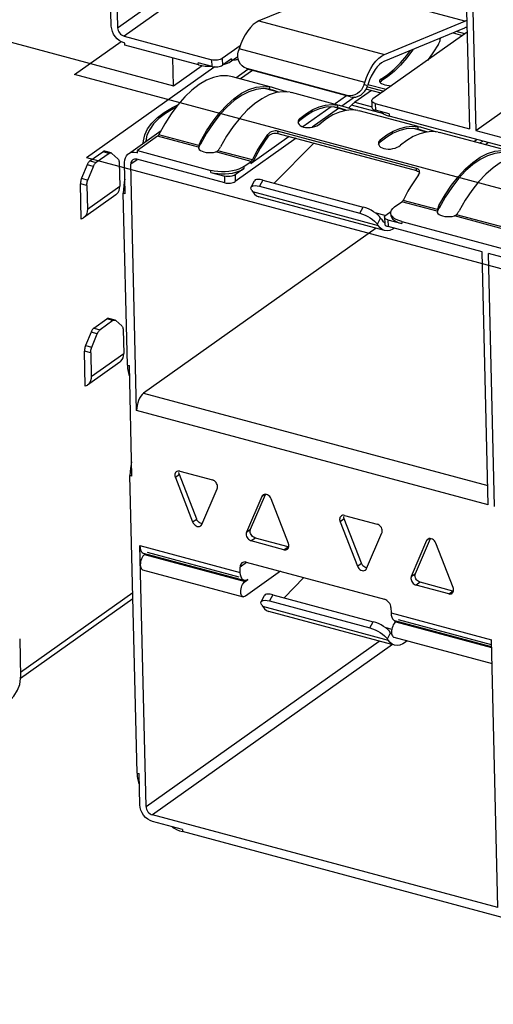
# Model space of a CAD drawing. Header units: millimetres. Extents: x 6 to 414, y 7 to 290.
# Tile 71 of 256: x 112.7 to 114.29, y 147.85 to 151.14. Entities that reach past the tile are written whole.
import ezdxf

# ---------------------------------------------------------------- set-up
doc = ezdxf.new("R2010")
doc.units = ezdxf.units.MM
doc.header["$LTSCALE"] = 23.1
doc.layers.get('0').update_dxf_attribs({"linetype": 'CONTINUOUS'})
doc.styles.get("Standard").update_dxf_attribs({"font": 'txt', "width": 0.6})
doc.dimstyles.get("Standard").update_dxf_attribs({"dimtxt": 2.5, "dimasz": 1.8, "dimexe": 0.05, "dimexo": 0.0625, "dimtad": 1, "dimzin": 0, "dimdsep": 46, "dimtxsty": 'Standard', "dimblk": '_FILLED', "dimblk1": '_FILLED', "dimblk2": '_FILLED', "dimcen": 0.09, "dimadec": 0, "dimazin": 0, "dimtol": 1, "dimtp": 0.01, "dimtm": 0.01, "dimtfac": 1, "dimtofl": 0, "dimtmove": 0, "dimatfit": 3, "dimldrblk": '_FILLED', "dimfxl": 0, "dimtolj": 1, "dimtzin": 0, "dimarcsym": 0})

# ---------------------------------------------------------------- blocks, each defined once
blk = doc.blocks.new('_FILLED')
at = {"color": 0, "linetype": 'ByBlock'}
blk.add_solid([(0, 0), (-1, 0.2222), (-1, -0.2222)], dxfattribs=at)

msp = doc.modelspace()

# ---------------------------------------------------------------- linework, layer by layer
at = {"color": 7, "linetype": 'Continuous'}
for p, q in [((113.0125, 151.9407), (113.032, 151.1171)), ((113.032, 151.1171), (113.8459, 151.6943)), ((113.8902, 151.6824), (113.0536, 151.0891)), ((114.1887, 151.6251), (114.2087, 150.7791)), ((114.2097, 151.6194), (114.2297, 150.7735)), ((114.2297, 150.7735), (115.0663, 151.3668)), ((113.011, 151.1227), (113.0086, 151.2269)), ((113.7735, 151.2521), (113.5048, 151.1405)), ((114.1936, 151.1393), (113.7735, 151.2521)), ((113.5048, 151.1405), (113.9249, 151.0278)), ((113.9249, 151.0278), (114.1936, 151.1393)), ((114.2012, 151.1023), (113.8862, 150.8789)), ((114.1918, 151.1156), (113.923, 151.0041)), ((114.1545, 151.1001), (114.1862, 151.0916)), ((114.1931, 151.0965), (114.1643, 151.1042)), ((113.0536, 151.0891), (113.3476, 151.0102)), ((113.0562, 151.0661), (113.0541, 151.0667)), ((113.0564, 151.0591), (113.0562, 151.0661)), ((113.3021, 150.9932), (113.0564, 151.0591)), ((113.4421, 151.0566), (113.3822, 151.0141)), ((114.1114, 151.0787), (114.1118, 151.0827)), ((113.4342, 151.0208), (113.4345, 151.0303)), ((113.4345, 151.0303), (113.4366, 151.0401)), ((113.4386, 151.0468), (113.4366, 151.0401)), ((113.8587, 150.934), (113.4386, 151.0468)), ((113.2195, 150.9229), (113.2173, 151.016)), ((113.3021, 150.9932), (113.3019, 151.0002)), ((113.3481, 150.9878), (113.3019, 151.0002)), ((113.3021, 150.9932), (113.3134, 150.9907)), ((113.3481, 150.9878), (113.3476, 151.0102)), ((113.3822, 151.0141), (113.3827, 150.9918)), ((113.4125, 151.0129), (113.3827, 150.9918)), ((113.3859, 150.994), (113.3959, 150.9973)), ((113.3959, 150.9973), (113.4049, 151.0013)), ((113.4049, 151.0013), (113.4127, 151.0059)), ((113.4125, 151.0129), (113.4127, 151.0059)), ((113.4127, 151.0059), (113.4342, 151.0212)), ((113.3374, 150.9884), (113.3457, 150.9884)), ((113.4272, 150.9501), (113.4678, 150.979)), ((113.4832, 150.9741), (113.4433, 150.9458)), ((113.4585, 150.9831), (113.4558, 150.9844)), ((113.4639, 150.9811), (113.4585, 150.9831)), ((113.47, 150.978), (113.4637, 150.9807)), ((113.7999, 150.8909), (113.4639, 150.9811)), ((113.4699, 150.9781), (113.4753, 150.9762)), ((113.4702, 150.9784), (113.4753, 150.9762)), ((113.8114, 150.886), (113.4753, 150.9762)), ((113.5415, 150.9194), (113.416, 150.9531)), ((113.8566, 150.9274), (113.8587, 150.934)), ((113.868, 150.9224), (113.8566, 150.9274)), ((113.8701, 150.9291), (113.868, 150.9224)), ((113.9301, 150.91), (113.8693, 150.9263)), ((113.9084, 150.941), (113.9078, 150.9384)), ((113.9078, 150.9384), (113.9087, 150.9356)), ((113.9093, 150.9349), (113.9107, 150.9366)), ((113.9107, 150.9366), (113.9144, 150.9392)), ((113.9142, 150.9462), (113.9144, 150.9392)), ((113.9361, 150.9536), (113.9144, 150.9392)), ((113.2805, 150.9085), (113.2566, 150.8858)), ((113.5705, 150.9011), (113.5273, 150.9126)), ((113.5416, 150.9112), (113.5415, 150.9192)), ((113.5471, 150.9179), (113.5415, 150.9192)), ((113.5416, 150.9112), (113.5442, 150.9106)), ((113.5442, 150.9106), (113.547, 150.9099)), ((113.547, 150.9099), (113.5504, 150.909)), ((113.5502, 150.9171), (113.5471, 150.9179)), ((113.5505, 150.917), (113.549, 150.9174)), ((113.5504, 150.909), (113.5538, 150.9079)), ((113.5538, 150.9079), (113.5693, 150.9031)), ((113.5826, 150.9074), (113.5603, 150.9142)), ((113.5895, 150.9053), (113.5826, 150.9074)), ((113.5959, 150.9035), (113.5895, 150.9053)), ((113.6017, 150.902), (113.5959, 150.9035)), ((113.6087, 150.9012), (113.6139, 150.9)), ((113.7683, 150.8586), (113.6132, 150.9002)), ((113.8809, 150.9071), (113.8256, 150.8679)), ((113.8591, 150.9049), (113.8642, 150.9131)), ((113.8642, 150.9131), (113.868, 150.9224)), ((113.8675, 150.9195), (113.9226, 150.9047)), ((113.7483, 150.8602), (113.7683, 150.8583)), ((113.7982, 150.8895), (113.7599, 150.8624)), ((113.8239, 150.885), (113.7816, 150.855)), ((113.8114, 150.886), (113.7999, 150.8909)), ((113.8256, 150.8679), (113.8833, 150.8524)), ((113.8822, 150.8727), (113.8828, 150.8503)), ((113.8937, 150.8636), (113.8942, 150.8413)), ((113.8937, 150.8636), (114.2087, 150.7791)), ((113.7459, 150.8524), (113.6519, 150.7858)), ((113.7707, 150.8472), (113.6825, 150.7847)), ((113.7486, 150.8526), (113.7281, 150.851)), ((113.7685, 150.8503), (113.7486, 150.8526)), ((113.7963, 150.8404), (113.7528, 150.8521)), ((113.7685, 150.8503), (113.7683, 150.8583)), ((113.7739, 150.8571), (113.7683, 150.8583)), ((113.7685, 150.8503), (113.7711, 150.8497)), ((113.7711, 150.8497), (113.7738, 150.849)), ((113.7738, 150.849), (113.7772, 150.8481)), ((113.7771, 150.8562), (113.7739, 150.8571)), ((113.7773, 150.8562), (113.7759, 150.8566)), ((113.7816, 150.855), (113.7771, 150.8562)), ((113.7772, 150.8481), (113.7807, 150.8471)), ((113.7807, 150.8471), (113.7922, 150.8435)), ((113.7945, 150.8511), (113.7816, 150.855)), ((113.7922, 150.8435), (113.7978, 150.8417)), ((113.8042, 150.8481), (113.7945, 150.8511)), ((113.8139, 150.8578), (113.8042, 150.8481)), ((113.8163, 150.8444), (113.8042, 150.8481)), ((113.9226, 150.8287), (113.8139, 150.8578)), ((113.8355, 150.8403), (113.8155, 150.8422)), ((113.8227, 150.8426), (113.8163, 150.8444)), ((113.8286, 150.8411), (113.8227, 150.8426)), ((113.8355, 150.8403), (113.8407, 150.8392)), ((114.0372, 150.7864), (113.8401, 150.8393)), ((113.9404, 150.8289), (113.8942, 150.8413)), ((113.9404, 150.8289), (113.9406, 150.8219)), ((113.1898, 150.7956), (113.1692, 150.7579)), ((113.6361, 150.8061), (113.6355, 150.802)), ((113.6384, 150.8031), (113.642, 150.807)), ((113.6419, 150.814), (113.642, 150.807)), ((113.6638, 150.8236), (113.642, 150.807)), ((114.4992, 150.672), (113.9406, 150.8219)), ((113.0683, 150.6956), (113.1774, 150.773)), ((113.3296, 150.7643), (113.309, 150.7279)), ((113.5254, 150.7471), (113.5346, 150.76)), ((113.5347, 150.7525), (113.5346, 150.76)), ((113.5413, 150.7588), (113.5455, 150.7612)), ((113.5588, 150.772), (113.5542, 150.7715)), ((113.5635, 150.7646), (113.5676, 150.7638)), ((113.5674, 150.7711), (113.5676, 150.7638)), ((114.0313, 150.6467), (113.5674, 150.7711)), ((113.5676, 150.7638), (114.0315, 150.6393)), ((114.0652, 150.7683), (114.0216, 150.78)), ((114.0373, 150.7782), (114.0371, 150.7862)), ((114.0427, 150.7849), (114.0371, 150.7862)), ((114.0373, 150.7782), (114.0399, 150.7776)), ((114.0399, 150.7776), (114.0427, 150.7769)), ((114.0459, 150.7841), (114.0427, 150.7849)), ((114.0427, 150.7769), (114.046, 150.776)), ((114.0461, 150.784), (114.0447, 150.7844)), ((114.046, 150.776), (114.0495, 150.7749)), ((114.0495, 150.7749), (114.065, 150.7701)), ((114.0782, 150.7744), (114.056, 150.7812)), ((114.065, 150.7701), (114.0693, 150.7687)), ((114.0851, 150.7723), (114.0782, 150.7744)), ((114.1043, 150.7682), (114.0844, 150.7701)), ((114.0915, 150.7705), (114.0851, 150.7723)), ((114.0974, 150.769), (114.0915, 150.7705)), ((114.1043, 150.7682), (114.1096, 150.767)), ((114.3396, 150.7053), (114.1089, 150.7672)), ((114.2297, 150.7735), (114.5448, 150.6889)), ((113.1659, 150.7541), (113.0981, 150.706)), ((113.3027, 150.7174), (113.1659, 150.7541)), ((113.3038, 150.723), (113.1697, 150.7589)), ((113.3083, 150.7265), (113.309, 150.7279)), ((113.3088, 150.7364), (113.309, 150.7279)), ((113.3967, 150.7544), (113.376, 150.7184)), ((113.6296, 150.7472), (113.4253, 150.6023)), ((113.6063, 150.7534), (113.479, 150.6631)), ((113.6884, 150.7314), (113.5552, 150.5973)), ((113.905, 150.734), (113.9044, 150.7299)), ((113.9072, 150.731), (113.9108, 150.7349)), ((113.9107, 150.7419), (113.9108, 150.7349)), ((113.9326, 150.7514), (113.9108, 150.7349)), ((114.2249, 150.7361), (114.2324, 150.7436)), ((114.2462, 150.7328), (114.2438, 150.731)), ((114.2462, 150.7328), (114.2534, 150.7379)), ((114.2722, 150.7329), (114.2624, 150.726)), ((112.9393, 150.672), (112.9823, 150.7024)), ((113.0033, 150.6968), (112.9603, 150.6663)), ((113.0033, 150.6968), (112.9823, 150.7024)), ((113.0103, 150.6986), (112.9893, 150.7042)), ((113.0103, 150.6986), (113.0116, 150.698)), ((113.0116, 150.698), (113.013, 150.697)), ((113.013, 150.697), (113.0329, 150.679)), ((113.0973, 150.7004), (113.0962, 150.6996)), ((113.0962, 150.6996), (113.0983, 150.699)), ((113.0983, 150.699), (113.0981, 150.706)), ((113.0981, 150.706), (113.3439, 150.6401)), ((113.3028, 150.7181), (113.3027, 150.7174)), ((113.3027, 150.7174), (113.3027, 150.7162)), ((113.3027, 150.7162), (113.3032, 150.7135)), ((113.3029, 150.7189), (113.3028, 150.7181)), ((113.3038, 150.723), (113.3029, 150.7189)), ((113.3032, 150.7135), (113.3054, 150.7101)), ((113.3035, 150.7132), (113.3048, 150.7176)), ((113.3044, 150.7253), (113.3038, 150.723)), ((113.3048, 150.7176), (113.3054, 150.7194)), ((113.3054, 150.7101), (113.3092, 150.7068)), ((113.3076, 150.7251), (113.3083, 150.7265)), ((113.3092, 150.7068), (113.3145, 150.7041)), ((113.3529, 150.7002), (113.3609, 150.7017)), ((113.4788, 150.6701), (113.3609, 150.7017)), ((113.3675, 150.7059), (113.3691, 150.7079)), ((113.4827, 150.675), (113.3675, 150.7059)), ((113.3691, 150.7079), (113.3707, 150.7099)), ((112.9393, 150.672), (112.9603, 150.6663)), ((113.0373, 150.666), (113.0392, 150.5873)), ((113.0577, 150.5619), (113.0553, 150.6661)), ((113.0978, 150.6757), (113.0763, 150.6605)), ((113.3908, 150.5983), (113.0967, 150.6772)), ((113.4544, 150.6528), (113.4788, 150.6701)), ((113.4771, 150.6636), (113.479, 150.6631)), ((113.4801, 150.664), (113.479, 150.6631)), ((113.4821, 150.6739), (113.4827, 150.675)), ((113.493, 150.6858), (113.4853, 150.6711)), ((112.9299, 150.6586), (112.9115, 150.6134)), ((112.9509, 150.653), (112.9299, 150.6586)), ((112.9325, 150.6077), (112.9509, 150.653)), ((113.0958, 149.8369), (113.0763, 150.6605)), ((113.344, 150.6331), (113.3439, 150.6401)), ((113.344, 150.6331), (113.3902, 150.6207)), ((113.4546, 150.6458), (113.4248, 150.6247)), ((113.4544, 150.6528), (113.4546, 150.6458)), ((114.0315, 150.6393), (114.0313, 150.6467)), ((114.0349, 150.6453), (114.0313, 150.6467)), ((114.0315, 150.6393), (114.0352, 150.6379)), ((114.042, 150.6318), (114.0423, 150.6349)), ((112.9115, 150.6134), (112.9325, 150.6077)), ((113.3908, 150.5983), (113.3902, 150.6207)), ((113.4248, 150.6247), (113.4253, 150.6023)), ((113.4787, 150.5842), (113.4895, 150.6049)), ((113.5174, 150.6074), (113.5066, 150.5867)), ((113.5174, 150.6074), (113.8535, 150.5173)), ((112.9107, 150.4773), (112.9079, 150.5947)), ((112.9289, 150.5891), (112.9079, 150.5947)), ((112.9289, 150.5891), (112.9308, 150.5104)), ((112.9308, 150.5104), (113.0392, 150.5873)), ((113.0514, 150.5758), (113.0512, 150.5636)), ((113.0648, 149.9885), (113.0512, 150.5636)), ((113.0577, 150.5619), (113.0512, 150.5636)), ((113.4811, 150.5724), (113.4787, 150.5773)), ((113.4811, 150.5724), (113.4833, 150.5688)), ((113.4833, 150.5688), (113.9034, 150.456)), ((113.5066, 150.5867), (113.8427, 150.4965)), ((113.0261, 150.5578), (112.9177, 150.4809)), ((113.925, 150.4389), (113.5049, 150.5516)), ((113.9585, 150.5175), (113.9829, 150.5348)), ((114.1008, 150.5032), (113.9829, 150.5348)), ((114.1019, 150.5088), (113.9867, 150.5397)), ((114.1277, 150.5502), (114.1071, 150.5138)), ((113.8427, 150.4965), (113.8535, 150.5173)), ((113.8927, 150.4986), (113.9287, 150.4889)), ((113.9462, 150.5017), (113.9288, 150.4894)), ((113.9457, 150.4976), (113.9462, 150.5017)), ((113.9525, 150.5124), (113.9585, 150.5175)), ((114.1009, 150.5039), (114.1008, 150.5032)), ((114.1008, 150.5032), (114.1008, 150.5021)), ((114.1008, 150.5021), (114.1013, 150.4994)), ((114.101, 150.5047), (114.1009, 150.5039)), ((114.1019, 150.5088), (114.101, 150.5047)), ((114.1013, 150.4994), (114.1035, 150.4959)), ((114.1015, 150.499), (114.1029, 150.5034)), ((114.1025, 150.5111), (114.1019, 150.5088)), ((114.1029, 150.5034), (114.1035, 150.5052)), ((114.1057, 150.511), (114.1064, 150.5124)), ((114.1064, 150.5124), (114.1071, 150.5138)), ((114.1069, 150.5222), (114.1071, 150.5138)), ((113.9011, 150.4596), (113.9119, 150.4803)), ((113.9119, 150.4803), (113.9077, 150.4857)), ((113.9119, 150.4803), (113.9142, 150.4768)), ((113.9249, 150.4832), (113.9254, 150.4608)), ((113.9363, 150.4742), (113.9368, 150.4518)), ((113.9363, 150.4742), (113.9825, 150.4618)), ((113.9459, 150.4906), (113.946, 150.489)), ((113.9823, 150.4687), (113.9825, 150.4618)), ((113.9823, 150.4687), (114.541, 150.3188)), ((114.1035, 150.4959), (114.1073, 150.4927)), ((114.1073, 150.4927), (114.1126, 150.4899)), ((114.151, 150.4861), (114.159, 150.4876)), ((114.4998, 150.3961), (114.159, 150.4876)), ((114.1656, 150.4917), (114.1672, 150.4937)), ((114.501, 150.4017), (114.1656, 150.4917)), ((114.1672, 150.4937), (114.1688, 150.4958)), ((113.8973, 150.4463), (113.1192, 149.8945)), ((113.9034, 150.456), (113.9011, 150.4596)), ((113.925, 150.4389), (113.9171, 150.4422)), ((114.2519, 150.3672), (113.9368, 150.4518)), ((113.9575, 150.4462), (113.9526, 150.4431)), ((114.2719, 149.5213), (114.2519, 150.3672)), ((114.2929, 149.5156), (114.2729, 150.3616)), ((114.5879, 150.2771), (114.2729, 150.3616)), ((112.9526, 150.1124), (112.9956, 150.1429)), ((113.0166, 150.1373), (112.9736, 150.1068)), ((113.0166, 150.1373), (112.9956, 150.1429)), ((113.0236, 150.1391), (113.0026, 150.1447)), ((113.0236, 150.1391), (113.0249, 150.1385)), ((113.0249, 150.1385), (113.0263, 150.1375)), ((113.0263, 150.1375), (113.0462, 150.1195)), ((112.9526, 150.1124), (112.9736, 150.1068)), ((113.0505, 150.1065), (113.0524, 150.0278)), ((112.9431, 150.0991), (112.9247, 150.0539)), ((112.9642, 150.0935), (112.9431, 150.0991)), ((112.9457, 150.0482), (112.9642, 150.0935)), ((112.9239, 149.9177), (112.9211, 150.0352)), ((112.9421, 150.0296), (112.9211, 150.0352)), ((112.9247, 150.0539), (112.9457, 150.0482)), ((112.9421, 150.0296), (112.944, 149.9509)), ((112.944, 149.9509), (113.0524, 150.0278)), ((113.0393, 149.9983), (112.9309, 149.9214)), ((113.0648, 149.9885), (113.0713, 149.9867)), ((113.0801, 149.6172), (113.0713, 149.9867)), ((113.1192, 149.8945), (114.2704, 149.5856)), ((114.2719, 149.5213), (113.0958, 149.8369)), ((113.0737, 149.6312), (113.0735, 149.6189)), ((113.0971, 148.6236), (113.0735, 149.6189)), ((113.0801, 149.6172), (113.0735, 149.6189)), ((113.2387, 149.6223), (113.2252, 149.6127)), ((113.2252, 149.6127), (113.2829, 149.4638)), ((113.2307, 149.6331), (113.2288, 149.632)), ((113.2965, 149.4734), (113.2387, 149.6223)), ((113.24, 149.6336), (113.3492, 149.6043)), ((113.3138, 149.4555), (113.3652, 149.5752)), ((113.5147, 149.5492), (113.4632, 149.4296)), ((113.4768, 149.4392), (113.5271, 149.5562)), ((113.5246, 149.5562), (113.5147, 149.5492)), ((113.6033, 149.392), (113.5455, 149.5409)), ((113.7818, 149.4852), (113.7799, 149.4841)), ((113.7911, 149.4857), (113.9003, 149.4564)), ((113.2829, 149.4638), (113.2965, 149.4734)), ((113.7898, 149.4745), (113.7763, 149.4648)), ((113.7763, 149.4648), (113.8341, 149.3159)), ((113.8476, 149.3255), (113.7898, 149.4745)), ((113.4632, 149.4296), (113.4768, 149.4392)), ((113.4928, 149.41), (113.4792, 149.4004)), ((113.602, 149.3807), (113.4928, 149.41)), ((113.8649, 149.3076), (113.9163, 149.4273)), ((113.1271, 148.512), (113.1065, 149.3848)), ((113.1065, 149.3848), (113.4425, 149.2946)), ((113.5885, 149.3711), (113.4792, 149.4004)), ((113.5885, 149.3711), (113.602, 149.3807)), ((113.6042, 149.3804), (113.602, 149.3807)), ((113.6041, 149.3895), (113.6033, 149.392)), ((113.6046, 149.381), (113.6048, 149.3845)), ((114.0658, 149.4013), (114.0143, 149.2817)), ((114.0279, 149.2913), (114.0782, 149.4084)), ((114.0757, 149.4083), (114.0658, 149.4013)), ((114.1544, 149.2441), (114.0966, 149.393)), ((113.4552, 149.2685), (113.1192, 149.3586)), ((113.1223, 149.3551), (113.1251, 149.357)), ((113.1223, 149.3551), (113.4584, 149.2649)), ((113.4385, 149.2795), (113.1318, 149.3618)), ((113.4636, 149.3278), (113.4421, 149.3125)), ((113.4425, 149.2946), (113.4421, 149.3125)), ((113.4626, 149.3293), (113.9246, 149.2053)), ((113.8341, 149.3159), (113.8476, 149.3255)), ((113.1158, 149.3039), (113.4518, 149.2137)), ((113.5766, 149.2987), (113.4595, 149.2157)), ((113.6555, 149.2775), (113.5887, 149.2101)), ((114.0143, 149.2817), (114.0279, 149.2913)), ((113.4584, 149.2681), (113.4552, 149.2685)), ((113.4584, 149.2649), (113.4679, 149.2716)), ((114.0439, 149.2621), (114.0303, 149.2525)), ((114.1396, 149.2232), (114.0303, 149.2525)), ((114.1531, 149.2328), (114.0439, 149.2621)), ((112.7074, 148.9616), (113.0828, 149.2279)), ((113.5121, 149.197), (113.5229, 149.2177)), ((113.5509, 149.2202), (113.5401, 149.1995)), ((113.5509, 149.2202), (113.8869, 149.1301)), ((114.1396, 149.2232), (114.1531, 149.2328)), ((114.1553, 149.2325), (114.1531, 149.2328)), ((114.1552, 149.2416), (114.1544, 149.2441)), ((114.1557, 149.2331), (114.1559, 149.2366)), ((112.7078, 148.9417), (113.0833, 149.208)), ((113.5145, 149.1852), (113.5121, 149.1901)), ((113.5145, 149.1852), (113.5168, 149.1816)), ((113.5168, 149.1816), (113.9368, 149.0689)), ((113.5401, 149.1995), (113.8761, 149.1094)), ((113.9493, 149.0541), (113.5383, 149.1644)), ((113.9461, 149.1773), (113.9466, 149.1594)), ((113.9466, 149.1594), (114.2826, 149.0692)), ((113.8761, 149.1094), (113.8869, 149.1301)), ((114.2832, 149.0463), (113.9593, 149.1332)), ((113.9624, 149.1297), (113.9652, 149.1316)), ((113.9624, 149.1297), (114.2832, 149.0436)), ((114.283, 149.0529), (113.9719, 149.1364)), ((113.9261, 149.1114), (113.9486, 149.1053)), ((113.9345, 149.0724), (113.9453, 149.0932)), ((113.9453, 149.0932), (113.9411, 149.0985)), ((113.9453, 149.0932), (113.9476, 149.0896)), ((113.9481, 149.0945), (113.9485, 149.0897)), ((112.7048, 149.0728), (112.7078, 148.9443)), ((113.1271, 148.512), (113.9074, 149.0654)), ((113.9517, 149.0535), (113.1487, 148.484)), ((113.9368, 149.0689), (113.9345, 149.0724)), ((113.9559, 149.0785), (114.2845, 148.9903)), ((114.3038, 148.174), (114.2826, 149.0692)), ((112.7078, 148.9404), (112.7078, 148.9442)), ((113.0971, 148.6236), (113.1037, 148.6218)), ((113.1061, 148.5176), (113.1037, 148.6218)), ((114.3038, 148.174), (113.1487, 148.484)), ((113.2491, 148.4348), (113.1492, 148.4616)), ((113.2491, 148.4348), (113.2493, 148.4278)), ((117.775, 147.2134), (113.2493, 148.4278))]:
    msp.add_line(p, q, dxfattribs=at)
at = {"color": 4, "linetype": 'Continuous'}
for p, q in [((112.5433, 151.1044), (113.2195, 150.9229)), ((112.888, 150.9608), (113.0435, 151.0712)), ((113.2195, 150.9229), (113.3149, 150.9905)), ((117.7311, 149.6612), (112.888, 150.9608)), ((112.9279, 150.6832), (113.3534, 150.985)), ((113.3556, 150.9865), (113.3534, 150.985)), ((113.914, 150.8982), (113.8621, 150.9121)), ((112.9279, 150.6832), (117.7711, 149.3836))]:
    msp.add_line(p, q, dxfattribs=at)
at = {"color": 7, "linetype": 'Continuous'}
for points in [[(113.0541, 151.0667), (113.0456, 151.0699), (113.0378, 151.0745), (113.0305, 151.0806), (113.0241, 151.0878), (113.0188, 151.0959), (113.0147, 151.1046), (113.0122, 151.1135), (113.011, 151.1227)], [(113.5048, 151.1405), (113.4951, 151.1352), (113.4856, 151.1279), (113.4762, 151.1183), (113.4673, 151.1069), (113.4589, 151.0938), (113.4512, 151.0793)], [(114.1936, 151.1393), (114.1952, 151.14), (114.1967, 151.1408), (114.1983, 151.1416), (114.1999, 151.1426), (114.2001, 151.1427)], [(113.032, 151.1171), (113.0326, 151.1125), (113.0339, 151.108), (113.0359, 151.1037), (113.0386, 151.0996), (113.0418, 151.096), (113.0454, 151.093), (113.0493, 151.0907), (113.0536, 151.0891)], [(114.2006, 151.1203), (114.1996, 151.1197), (114.1977, 151.1185), (114.1957, 151.1175), (114.1937, 151.1165), (114.1918, 151.1156)], [(113.4512, 151.0793), (113.4445, 151.0636), (113.4386, 151.0468)], [(114.1057, 151.0627), (114.0866, 151.0328), (114.0685, 151.0081)], [(114.1057, 151.0627), (114.1078, 151.0666), (114.1094, 151.0706), (114.1107, 151.0747), (114.1114, 151.0787)], [(113.8587, 150.934), (113.8646, 150.9509), (113.8713, 150.9665), (113.879, 150.9811), (113.8873, 150.9942), (113.8963, 151.0056), (113.9056, 151.0152), (113.9151, 151.0225), (113.9249, 151.0278)], [(113.9142, 150.9462), (113.936, 150.9606), (113.9575, 150.9783), (113.9788, 150.9995), (113.9995, 151.0238), (114.0122, 151.0411)], [(114.0203, 151.0445), (114.0195, 151.0431), (113.9996, 151.0163), (113.9788, 150.9923), (113.9576, 150.9712), (113.9361, 150.9536)], [(113.3134, 150.9907), (113.3251, 150.9891), (113.3374, 150.9884)], [(113.3822, 151.0141), (113.379, 151.0123), (113.3753, 151.0109), (113.3711, 151.0098), (113.3664, 151.009), (113.3616, 151.0087), (113.3568, 151.0087), (113.3521, 151.0092), (113.3476, 151.0102)], [(113.3481, 150.9878), (113.3527, 150.9869), (113.3573, 150.9864), (113.3621, 150.9863), (113.367, 150.9866), (113.3716, 150.9874), (113.3758, 150.9885), (113.3795, 150.99), (113.3827, 150.9918)], [(113.4558, 150.9844), (113.4488, 150.9892), (113.443, 150.9955), (113.4385, 151.0031), (113.4355, 151.0116), (113.4342, 151.0208)], [(113.923, 151.0041), (113.9152, 150.9998), (113.9076, 150.994), (113.9002, 150.9863), (113.893, 150.9772), (113.8863, 150.9667), (113.8802, 150.9551), (113.8748, 150.9426), (113.8701, 150.9291)], [(113.4159, 150.9531), (113.3993, 150.9561), (113.3766, 150.9559), (113.353, 150.9509), (113.329, 150.9413), (113.3047, 150.9271), (113.2805, 150.9085)], [(113.8566, 150.9274), (113.8528, 150.918), (113.8477, 150.9098), (113.8413, 150.9027), (113.8339, 150.8969)], [(113.9142, 150.9462), (113.9105, 150.9436), (113.9084, 150.941)], [(113.9087, 150.9356), (113.9111, 150.933), (113.9149, 150.9306), (113.92, 150.9284)], [(113.92, 150.9284), (113.9261, 150.9265), (113.9331, 150.9249), (113.9405, 150.9237), (113.9483, 150.923), (113.9485, 150.923)], [(113.3088, 150.7364), (113.3295, 150.7724), (113.3513, 150.8049), (113.3743, 150.8341), (113.3981, 150.8595), (113.4224, 150.8809), (113.4469, 150.8979), (113.4713, 150.9103), (113.4954, 150.9181), (113.5187, 150.921), (113.5415, 150.9192)], [(113.5416, 150.9112), (113.519, 150.9135), (113.4956, 150.9108), (113.4715, 150.9032), (113.447, 150.8909), (113.4224, 150.8738), (113.3981, 150.8524), (113.3743, 150.8267), (113.3514, 150.7972), (113.3296, 150.7643)], [(113.5385, 150.8923), (113.5141, 150.8798), (113.4896, 150.8628), (113.4653, 150.8415), (113.4415, 150.8161), (113.4185, 150.7869), (113.3967, 150.7544)], [(113.6087, 150.9012), (113.5859, 150.903), (113.5626, 150.9001), (113.5385, 150.8923)], [(113.5603, 150.9142), (113.5533, 150.9163), (113.5502, 150.9171)], [(113.8339, 150.8969), (113.8258, 150.8928), (113.8173, 150.8903), (113.8087, 150.8897), (113.7999, 150.8909)], [(113.8114, 150.886), (113.8201, 150.8847), (113.8287, 150.8853), (113.8372, 150.8878), (113.8454, 150.892), (113.8527, 150.8978), (113.8591, 150.9049)], [(113.1178, 150.7307), (113.1182, 150.7393), (113.1229, 150.7592), (113.1324, 150.7789), (113.1466, 150.7981), (113.1653, 150.8165), (113.1882, 150.8341), (113.2152, 150.8505), (113.2337, 150.8596)], [(113.2566, 150.8858), (113.2333, 150.8592), (113.2109, 150.8289), (113.1898, 150.7956)], [(113.6419, 150.814), (113.6636, 150.8305), (113.6852, 150.8434), (113.7067, 150.8527), (113.7278, 150.8584), (113.7483, 150.8602)], [(113.8256, 150.8679), (113.8236, 150.8664), (113.8217, 150.8649), (113.8197, 150.8633), (113.8178, 150.8616), (113.8158, 150.8597), (113.8139, 150.8578)], [(113.8822, 150.8727), (113.8826, 150.8747), (113.884, 150.8768), (113.8862, 150.8789)], [(113.8937, 150.8636), (113.8897, 150.865), (113.8866, 150.8666), (113.8843, 150.8684), (113.8828, 150.8704), (113.8822, 150.8727)], [(113.2276, 150.8515), (113.2175, 150.8463), (113.1919, 150.8304), (113.1702, 150.8134), (113.1526, 150.7955), (113.1393, 150.777), (113.1303, 150.7581), (113.126, 150.7389), (113.1259, 150.7364)], [(113.7281, 150.851), (113.7069, 150.8456), (113.6854, 150.8364), (113.6638, 150.8236)], [(113.7739, 150.8347), (113.7524, 150.8254), (113.7308, 150.8125), (113.7091, 150.796)], [(113.8155, 150.8422), (113.795, 150.8403), (113.7739, 150.8347)], [(113.8828, 150.8503), (113.8833, 150.8481), (113.8848, 150.846), (113.8872, 150.8442), (113.8903, 150.8426), (113.8942, 150.8413)], [(113.9112, 150.8367), (113.9148, 150.8335), (113.9219, 150.829)], [(113.9219, 150.829), (113.9305, 150.8252), (113.9406, 150.8219)], [(113.6355, 150.802), (113.6365, 150.7976), (113.6389, 150.7936), (113.6428, 150.7901), (113.6479, 150.7872)], [(113.6419, 150.814), (113.6382, 150.8102), (113.6361, 150.8061)], [(113.6362, 150.7987), (113.6363, 150.7991), (113.6384, 150.8031)], [(113.6761, 150.7837), (113.6838, 150.7849), (113.6913, 150.7869), (113.6982, 150.7895), (113.7041, 150.7925), (113.7091, 150.796)], [(113.5453, 150.7685), (113.5411, 150.7662), (113.5376, 150.7634), (113.5346, 150.76)], [(113.5542, 150.7715), (113.5497, 150.7703), (113.5453, 150.7685)], [(113.5455, 150.7612), (113.55, 150.763), (113.5546, 150.7642)], [(113.5546, 150.7642), (113.5592, 150.7647), (113.5635, 150.7646)], [(113.5674, 150.7711), (113.5632, 150.7719), (113.5588, 150.772)], [(113.6479, 150.7872), (113.654, 150.785), (113.6609, 150.7837), (113.6684, 150.7833), (113.6761, 150.7837)], [(113.9107, 150.7419), (113.9324, 150.7584), (113.954, 150.7713), (113.9755, 150.7806), (113.9967, 150.7862)], [(114.0373, 150.7782), (114.0174, 150.7805), (113.9969, 150.7789), (113.9758, 150.7735), (113.9542, 150.7643), (113.9326, 150.7514)], [(114.0427, 150.7626), (114.0212, 150.7532), (113.9996, 150.7404), (113.9779, 150.7239)], [(113.9967, 150.7862), (114.0172, 150.7881), (114.0371, 150.7862)], [(114.0844, 150.7701), (114.0639, 150.7682), (114.0427, 150.7626)], [(114.056, 150.7812), (114.049, 150.7833), (114.0459, 150.7841)], [(113.1692, 150.7579), (113.1686, 150.7569), (113.1679, 150.7561), (113.1673, 150.7553), (113.1666, 150.7546), (113.1659, 150.7541)], [(113.3088, 150.7364), (113.3077, 150.7342), (113.3067, 150.732), (113.3058, 150.7298), (113.305, 150.7275), (113.3044, 150.7253)], [(113.4827, 150.675), (113.4907, 150.6904), (113.499, 150.7053), (113.5076, 150.7198), (113.5164, 150.7337), (113.5254, 150.7471)], [(113.5347, 150.7525), (113.526, 150.7401), (113.5174, 150.7273), (113.509, 150.7139), (113.5009, 150.7001), (113.493, 150.6858)], [(113.5347, 150.7525), (113.5378, 150.7559), (113.5413, 150.7588)], [(113.9044, 150.7299), (113.9053, 150.7254), (113.9078, 150.7215), (113.9116, 150.718), (113.9167, 150.7151)], [(113.9107, 150.7419), (113.9071, 150.738), (113.905, 150.734)], [(113.9051, 150.7265), (113.9051, 150.7269), (113.9072, 150.731)], [(112.9893, 150.7042), (112.9891, 150.7042), (112.9875, 150.7044), (112.9858, 150.7042), (112.9841, 150.7035), (112.9823, 150.7024)], [(113.0033, 150.6968), (113.0051, 150.6979), (113.0068, 150.6985), (113.0085, 150.6988), (113.0101, 150.6986), (113.0103, 150.6986)], [(113.0553, 150.6661), (113.0559, 150.6749), (113.0581, 150.6825), (113.0618, 150.6891), (113.0668, 150.6945), (113.0683, 150.6956)], [(113.0683, 150.6956), (113.073, 150.6983), (113.0801, 150.7005), (113.0878, 150.7009), (113.0962, 150.6996)], [(113.3054, 150.7194), (113.3059, 150.7208), (113.3064, 150.7223), (113.307, 150.7237), (113.3076, 150.7251)], [(113.3145, 150.7041), (113.321, 150.7019), (113.3284, 150.7003), (113.3364, 150.6995), (113.3448, 150.6995), (113.3529, 150.7002)], [(113.3609, 150.7017), (113.3622, 150.7021), (113.3634, 150.7027), (113.3646, 150.7033), (113.3656, 150.7041)], [(113.3656, 150.7041), (113.3666, 150.7049), (113.3675, 150.7059)], [(113.3707, 150.7099), (113.3721, 150.712), (113.3735, 150.7141), (113.3748, 150.7162), (113.376, 150.7184)], [(113.9167, 150.7151), (113.9228, 150.7129), (113.9297, 150.7116), (113.9372, 150.7111), (113.9449, 150.7115), (113.9527, 150.7127), (113.9601, 150.7147), (113.967, 150.7173), (113.9729, 150.7204), (113.9779, 150.7239)], [(114.1069, 150.5222), (114.1276, 150.5582), (114.1494, 150.5907), (114.1724, 150.62), (114.1962, 150.6454), (114.2204, 150.6667), (114.2449, 150.6837), (114.2694, 150.6961), (114.2935, 150.7039), (114.3168, 150.7069), (114.3395, 150.705)], [(114.3397, 150.6971), (114.317, 150.6993), (114.2937, 150.6967), (114.2696, 150.6891), (114.2451, 150.6767), (114.2205, 150.6596), (114.1962, 150.6382), (114.1724, 150.6125), (114.1495, 150.583), (114.1277, 150.5502)], [(112.9393, 150.672), (112.9375, 150.6705), (112.9358, 150.6687), (112.9342, 150.6666), (112.9326, 150.6642), (112.9312, 150.6615), (112.9299, 150.6586)], [(112.9509, 150.653), (112.9522, 150.6559), (112.9536, 150.6585), (112.9552, 150.6609), (112.9568, 150.6631), (112.9585, 150.6649), (112.9603, 150.6663)], [(113.0329, 150.679), (113.0342, 150.6776), (113.0352, 150.6759), (113.0361, 150.6738), (113.0367, 150.6714), (113.0371, 150.6688), (113.0373, 150.666)], [(113.0828, 150.6752), (113.082, 150.6746), (113.0795, 150.672), (113.0777, 150.6687), (113.0766, 150.6648), (113.0763, 150.6605)], [(113.0967, 150.6772), (113.0925, 150.6779), (113.0887, 150.6777), (113.0851, 150.6765), (113.0828, 150.6752)], [(113.4788, 150.6701), (113.4795, 150.6706), (113.4802, 150.6713), (113.4809, 150.6721), (113.4815, 150.673), (113.4821, 150.6739)], [(113.4823, 150.6664), (113.4812, 150.6651), (113.4801, 150.664)], [(113.4853, 150.6711), (113.4844, 150.6694), (113.4834, 150.6678), (113.4823, 150.6664)], [(114.3366, 150.6781), (114.3122, 150.6657), (114.2877, 150.6487), (114.2634, 150.6273), (114.2396, 150.6019), (114.2166, 150.5727), (114.1948, 150.5402), (114.1741, 150.5042)], [(113.4544, 150.6528), (113.4467, 150.6481), (113.4377, 150.6441), (113.4273, 150.6408), (113.4161, 150.6382), (113.4041, 150.6363), (113.3917, 150.6353), (113.3792, 150.6352), (113.3668, 150.636), (113.3551, 150.6376), (113.3439, 150.6401)], [(113.344, 150.6331), (113.3553, 150.6306), (113.367, 150.629), (113.3793, 150.6283), (113.3919, 150.6284), (113.4042, 150.6294), (113.4162, 150.6312), (113.4275, 150.6338), (113.4378, 150.6372), (113.4468, 150.6412), (113.4546, 150.6458)], [(114.0423, 150.6349), (114.0417, 150.6384), (114.0402, 150.6412), (114.0379, 150.6435), (114.0349, 150.6453)], [(114.0352, 150.6379), (114.0382, 150.6361), (114.0404, 150.6337), (114.0419, 150.631)], [(114.0386, 150.6247), (114.0408, 150.6283), (114.042, 150.6318)], [(112.9115, 150.6134), (112.9104, 150.6103), (112.9094, 150.6072), (112.9087, 150.604), (112.9082, 150.6008), (112.9079, 150.5978), (112.9079, 150.5947)], [(112.9289, 150.5891), (112.9289, 150.5921), (112.9292, 150.5952), (112.9297, 150.5984), (112.9304, 150.6016), (112.9314, 150.6047), (112.9325, 150.6077)], [(113.0566, 150.6101), (113.0545, 150.6008), (113.0525, 150.5881), (113.0514, 150.5758)], [(113.4248, 150.6247), (113.4216, 150.6229), (113.4179, 150.6214), (113.4137, 150.6203), (113.409, 150.6195), (113.4042, 150.6192), (113.3994, 150.6193), (113.3947, 150.6198), (113.3902, 150.6207)], [(113.3908, 150.5983), (113.3953, 150.5974), (113.3999, 150.5969), (113.4048, 150.5968), (113.4096, 150.5971), (113.4142, 150.5979), (113.4185, 150.599), (113.4221, 150.6005), (113.4253, 150.6023)], [(113.5174, 150.6074), (113.5094, 150.6091), (113.5025, 150.6098), (113.4968, 150.6094), (113.4925, 150.6079), (113.4898, 150.6054), (113.4895, 150.6049)], [(114.0386, 150.6247), (114.0294, 150.6119), (114.0204, 150.5985), (114.0116, 150.5845), (114.0031, 150.57), (113.9948, 150.5551), (113.9867, 150.5397)], [(113.0261, 150.5578), (113.03, 150.5611), (113.034, 150.5664), (113.037, 150.5726), (113.0387, 150.5796), (113.0392, 150.5873)], [(113.4787, 150.5773), (113.478, 150.5814), (113.4787, 150.5842)], [(113.4787, 150.5842), (113.479, 150.5847), (113.4817, 150.5872), (113.486, 150.5886), (113.4917, 150.5891), (113.4986, 150.5884), (113.5066, 150.5867)], [(113.4833, 150.5688), (113.4898, 150.5607), (113.4971, 150.5549), (113.5049, 150.5516)], [(113.9867, 150.5397), (113.9862, 150.5387), (113.9856, 150.5377), (113.9849, 150.5368), (113.9843, 150.5361), (113.9836, 150.5354), (113.9829, 150.5348)], [(112.9308, 150.5104), (112.9303, 150.5027), (112.9286, 150.4958), (112.9256, 150.4895), (112.9216, 150.4842), (112.9177, 150.4809)], [(113.8427, 150.4965), (113.8515, 150.4937), (113.8602, 150.4902), (113.8689, 150.4859), (113.8772, 150.4811), (113.8848, 150.4758), (113.8915, 150.4704), (113.8969, 150.465), (113.9011, 150.4596)], [(113.9077, 150.4857), (113.9023, 150.4911), (113.8956, 150.4965), (113.888, 150.5018), (113.8797, 150.5066), (113.8709, 150.5109), (113.8623, 150.5144), (113.8535, 150.5173)], [(113.9823, 150.4687), (113.9722, 150.472), (113.9636, 150.4759), (113.9565, 150.4803), (113.9511, 150.4852), (113.9475, 150.4905), (113.9458, 150.496), (113.9457, 150.4976)], [(113.9462, 150.5017), (113.9484, 150.5071), (113.9525, 150.5124)], [(114.1069, 150.5223), (114.1058, 150.5201), (114.1048, 150.5179), (114.1039, 150.5156), (114.1031, 150.5134), (114.1025, 150.5111)], [(114.1035, 150.5052), (114.104, 150.5067), (114.1045, 150.5081), (114.1051, 150.5096), (114.1057, 150.511)], [(114.1688, 150.4958), (114.1702, 150.4978), (114.1716, 150.4999), (114.1729, 150.5021), (114.1741, 150.5042)], [(112.9177, 150.4809), (112.9166, 150.4802), (112.9107, 150.4773)], [(113.9142, 150.4768), (113.9194, 150.4703), (113.9252, 150.4657)], [(113.9249, 150.4832), (113.9252, 150.4853), (113.9266, 150.4874), (113.9288, 150.4894)], [(113.9363, 150.4742), (113.9324, 150.4755), (113.9292, 150.4771), (113.9269, 150.4789), (113.9254, 150.481), (113.9249, 150.4832)], [(113.946, 150.489), (113.9477, 150.4835), (113.9513, 150.4783), (113.9567, 150.4733), (113.9638, 150.4689), (113.9724, 150.465), (113.9825, 150.4618)], [(114.1126, 150.4899), (114.1191, 150.4877), (114.1265, 150.4862), (114.1345, 150.4854), (114.1429, 150.4853), (114.151, 150.4861)], [(114.159, 150.4876), (114.1603, 150.488), (114.1615, 150.4885), (114.1627, 150.4892), (114.1637, 150.4899)], [(114.1637, 150.4899), (114.1647, 150.4908), (114.1656, 150.4917)], [(113.9171, 150.4422), (113.9099, 150.4479), (113.9034, 150.456)], [(113.9526, 150.4431), (113.9431, 150.4393), (113.9339, 150.4378), (113.925, 150.4389)], [(113.9254, 150.4608), (113.9259, 150.4586), (113.9274, 150.4566), (113.9298, 150.4547), (113.9329, 150.4531), (113.9368, 150.4518)], [(113.0026, 150.1447), (113.0024, 150.1447), (113.0008, 150.1449), (112.9991, 150.1447), (112.9973, 150.144), (112.9956, 150.1429)], [(113.0166, 150.1373), (113.0183, 150.1384), (113.0201, 150.139), (113.0218, 150.1393), (113.0234, 150.1391), (113.0236, 150.1391)], [(112.9526, 150.1124), (112.9508, 150.111), (112.9491, 150.1092), (112.9474, 150.1071), (112.9459, 150.1046), (112.9444, 150.102), (112.9431, 150.0991)], [(112.9642, 150.0935), (112.9654, 150.0964), (112.9669, 150.099), (112.9684, 150.1014), (112.9701, 150.1036), (112.9718, 150.1054), (112.9736, 150.1068)], [(113.0462, 150.1195), (113.0474, 150.1181), (113.0485, 150.1164), (113.0493, 150.1143), (113.0499, 150.1119), (113.0504, 150.1093), (113.0505, 150.1065)], [(112.9247, 150.0539), (112.9236, 150.0508), (112.9227, 150.0477), (112.922, 150.0445), (112.9215, 150.0413), (112.9212, 150.0382), (112.9211, 150.0352)], [(112.9421, 150.0296), (112.9422, 150.0326), (112.9425, 150.0357), (112.943, 150.0389), (112.9437, 150.0421), (112.9446, 150.0452), (112.9457, 150.0482)], [(113.0394, 149.9983), (113.0433, 150.0016), (113.0473, 150.0069), (113.0502, 150.0131), (113.0519, 150.0201), (113.0524, 150.0278)], [(113.0648, 149.9885), (113.0655, 149.9771), (113.0672, 149.9668)], [(112.944, 149.9509), (112.9435, 149.9432), (112.9418, 149.9363), (112.9389, 149.93), (112.9349, 149.9247), (112.931, 149.9214)], [(113.0672, 149.9668), (113.0697, 149.9574), (113.0722, 149.9511)], [(112.931, 149.9214), (112.9299, 149.9207), (112.9239, 149.9177)], [(113.1192, 149.8945), (113.1143, 149.8901), (113.1099, 149.8847), (113.1058, 149.878), (113.1022, 149.8704), (113.0994, 149.8623), (113.0973, 149.8538), (113.0961, 149.8453), (113.0958, 149.8369)], [(113.079, 149.6653), (113.0769, 149.6564), (113.0749, 149.6436), (113.0737, 149.6312)], [(113.2288, 149.632), (113.2282, 149.6316), (113.2262, 149.6294), (113.2247, 149.6268), (113.2239, 149.6237), (113.2236, 149.6202)], [(113.2236, 149.6202), (113.2237, 149.619), (113.2238, 149.6177), (113.224, 149.6165), (113.2243, 149.6152), (113.2247, 149.614), (113.2252, 149.6127)], [(113.24, 149.6336), (113.2366, 149.6341), (113.2335, 149.634), (113.2307, 149.6331)], [(113.2387, 149.6223), (113.2383, 149.6236), (113.2379, 149.6248), (113.2376, 149.6261), (113.2374, 149.6274), (113.2372, 149.6286), (113.2372, 149.6298)], [(113.3633, 149.5926), (113.3612, 149.5959), (113.3586, 149.5988), (113.3557, 149.6012), (113.3526, 149.603), (113.3492, 149.6043)], [(113.3664, 149.5819), (113.366, 149.5856), (113.365, 149.5892), (113.3633, 149.5926)], [(113.3652, 149.5752), (113.3656, 149.5762), (113.3659, 149.5772), (113.3662, 149.5784), (113.3663, 149.5795), (113.3664, 149.5807), (113.3664, 149.5819)], [(113.5187, 149.5543), (113.5166, 149.5523), (113.5147, 149.5492)], [(113.5337, 149.5543), (113.5298, 149.5558), (113.526, 149.5564), (113.5224, 149.556), (113.5192, 149.5546), (113.5187, 149.5543)], [(113.5455, 149.5409), (113.5433, 149.5452), (113.5407, 149.5488), (113.5373, 149.5519), (113.5337, 149.5543)], [(113.7799, 149.4841), (113.7793, 149.4837), (113.7773, 149.4815), (113.7758, 149.4789), (113.775, 149.4758), (113.7747, 149.4723)], [(113.7911, 149.4857), (113.7877, 149.4863), (113.7846, 149.4861), (113.7818, 149.4852)], [(113.7898, 149.4745), (113.7894, 149.4757), (113.789, 149.477), (113.7887, 149.4782), (113.7885, 149.4795), (113.7883, 149.4807), (113.7883, 149.4819)], [(113.2829, 149.4638), (113.2851, 149.4595), (113.2878, 149.4559), (113.2911, 149.4528), (113.2948, 149.4504), (113.2986, 149.4489), (113.3025, 149.4483), (113.3061, 149.4488), (113.3093, 149.4501), (113.3097, 149.4505)], [(113.3046, 149.4624), (113.3013, 149.4655), (113.2986, 149.4692), (113.2965, 149.4734)], [(113.3149, 149.4581), (113.3122, 149.4585), (113.3083, 149.46), (113.3046, 149.4624)], [(113.3097, 149.4505), (113.3118, 149.4524), (113.3138, 149.4555)], [(113.7747, 149.4723), (113.7748, 149.4711), (113.7749, 149.4699), (113.7751, 149.4686), (113.7754, 149.4674), (113.7758, 149.4661), (113.7763, 149.4648)], [(113.9175, 149.434), (113.9171, 149.4377), (113.9161, 149.4413), (113.9144, 149.4448), (113.9123, 149.448), (113.9097, 149.4509), (113.9068, 149.4533), (113.9037, 149.4551), (113.9003, 149.4564)], [(113.4632, 149.4296), (113.4628, 149.4285), (113.4625, 149.4275), (113.4623, 149.4264), (113.4621, 149.4252), (113.462, 149.424), (113.462, 149.4228)], [(113.462, 149.4228), (113.4625, 149.4191), (113.4635, 149.4156), (113.4651, 149.4121), (113.4672, 149.4088), (113.4698, 149.406), (113.4727, 149.4035), (113.4759, 149.4017), (113.4792, 149.4004)], [(113.4756, 149.4324), (113.4756, 149.4336), (113.4757, 149.4348), (113.4758, 149.436), (113.4761, 149.4371), (113.4764, 149.4382), (113.4768, 149.4392)], [(113.4928, 149.41), (113.4894, 149.4113), (113.4863, 149.4131), (113.4834, 149.4156), (113.4808, 149.4184), (113.4787, 149.4217), (113.477, 149.4252), (113.476, 149.4287), (113.4756, 149.4324)], [(113.9163, 149.4273), (113.9167, 149.4283), (113.917, 149.4294), (113.9173, 149.4305), (113.9174, 149.4316), (113.9175, 149.4328), (113.9175, 149.434)], [(113.1065, 149.3848), (113.1072, 149.3771), (113.1087, 149.3706), (113.1111, 149.3653), (113.1143, 149.3614), (113.1181, 149.359), (113.1192, 149.3586)], [(113.5996, 149.3727), (113.6002, 149.3732), (113.6022, 149.3753), (113.6037, 149.3779), (113.6046, 149.381)], [(113.6048, 149.3845), (113.6048, 149.3857), (113.6046, 149.387), (113.6044, 149.3882), (113.6041, 149.3895)], [(114.0698, 149.4064), (114.0677, 149.4045), (114.0658, 149.4013)], [(114.0848, 149.4065), (114.0809, 149.4079), (114.0771, 149.4085), (114.0735, 149.4081), (114.0703, 149.4067), (114.0698, 149.4064)], [(114.0966, 149.393), (114.0944, 149.3973), (114.0918, 149.4009), (114.0884, 149.4041), (114.0848, 149.4065)], [(113.1223, 149.3551), (113.1194, 149.3524), (113.1166, 149.3491), (113.1141, 149.345), (113.112, 149.3404)], [(113.5885, 149.3711), (113.5918, 149.3706), (113.5949, 149.3707), (113.5977, 149.3716), (113.5996, 149.3727)], [(113.112, 149.3404), (113.1102, 149.3354), (113.1089, 149.3302), (113.1082, 149.3251), (113.108, 149.3199)], [(113.108, 149.3199), (113.1084, 149.3152), (113.1094, 149.3112), (113.1109, 149.308), (113.1128, 149.3056), (113.1151, 149.3041), (113.1158, 149.3039)], [(113.4486, 149.3273), (113.4479, 149.3267), (113.4454, 149.324), (113.4435, 149.3207), (113.4424, 149.3169), (113.4421, 149.3125)], [(113.4626, 149.3293), (113.4584, 149.3299), (113.4545, 149.3297), (113.451, 149.3286), (113.4486, 149.3273)], [(113.8341, 149.3159), (113.8362, 149.3117), (113.8389, 149.308), (113.8422, 149.3049), (113.8459, 149.3025), (113.8497, 149.301), (113.8536, 149.3004), (113.8572, 149.3009), (113.8604, 149.3023), (113.8608, 149.3026)], [(113.8557, 149.3145), (113.8524, 149.3176), (113.8497, 149.3213), (113.8476, 149.3255)], [(113.866, 149.3102), (113.8633, 149.3106), (113.8594, 149.3121), (113.8557, 149.3145)], [(113.4552, 149.2685), (113.4541, 149.2688), (113.4503, 149.2712), (113.4472, 149.2751), (113.4448, 149.2804), (113.4432, 149.2869), (113.4425, 149.2946)], [(113.8608, 149.3026), (113.8629, 149.3045), (113.8649, 149.3076)], [(114.0143, 149.2817), (114.0139, 149.2807), (114.0136, 149.2796), (114.0134, 149.2785), (114.0132, 149.2773), (114.0131, 149.2761), (114.0131, 149.2749)], [(114.0267, 149.2845), (114.0267, 149.2858), (114.0268, 149.2869), (114.0269, 149.2881), (114.0272, 149.2892), (114.0275, 149.2903), (114.0279, 149.2913)], [(114.0439, 149.2621), (114.0405, 149.2634), (114.0374, 149.2653), (114.0345, 149.2677), (114.0319, 149.2706), (114.0298, 149.2738), (114.0281, 149.2773), (114.0271, 149.2809), (114.0267, 149.2845)], [(113.444, 149.2297), (113.4443, 149.2349), (113.445, 149.24), (113.4463, 149.2452), (113.448, 149.2502), (113.4502, 149.2548), (113.4527, 149.2589), (113.4554, 149.2623), (113.4584, 149.2649)], [(113.4679, 149.2716), (113.4629, 149.269), (113.4584, 149.2681)], [(114.0131, 149.2749), (114.0136, 149.2712), (114.0146, 149.2677), (114.0162, 149.2642), (114.0183, 149.261), (114.0209, 149.2581), (114.0238, 149.2556), (114.027, 149.2538), (114.0303, 149.2525)], [(113.4518, 149.2137), (113.4511, 149.214), (113.4488, 149.2154), (113.4469, 149.2178), (113.4454, 149.221), (113.4445, 149.225), (113.444, 149.2297)], [(113.4595, 149.2157), (113.4565, 149.2141), (113.4537, 149.2135), (113.4518, 149.2137)], [(113.5509, 149.2202), (113.5428, 149.222), (113.5359, 149.2226), (113.5302, 149.2222), (113.526, 149.2207), (113.5233, 149.2182), (113.5229, 149.2177)], [(114.1396, 149.2232), (114.1429, 149.2227), (114.146, 149.2229), (114.1488, 149.2237), (114.1507, 149.2248)], [(114.1507, 149.2248), (114.1513, 149.2253), (114.1533, 149.2274), (114.1548, 149.2301), (114.1557, 149.2331)], [(114.1559, 149.2366), (114.1559, 149.2378), (114.1557, 149.2391), (114.1555, 149.2403), (114.1552, 149.2416)], [(113.5121, 149.1901), (113.5114, 149.1942), (113.5121, 149.197)], [(113.5121, 149.197), (113.5125, 149.1975), (113.5152, 149.2), (113.5194, 149.2015), (113.5251, 149.2019), (113.532, 149.2012), (113.5401, 149.1995)], [(113.5168, 149.1816), (113.5232, 149.1735), (113.5305, 149.1677), (113.5384, 149.1644)], [(113.9461, 149.1773), (113.9456, 149.1819), (113.9443, 149.1863), (113.9423, 149.1907), (113.9396, 149.1947), (113.9364, 149.1983), (113.9328, 149.2014), (113.9288, 149.2037), (113.9246, 149.2053)], [(113.9466, 149.1594), (113.9473, 149.1516), (113.9488, 149.1452), (113.9512, 149.1399), (113.9544, 149.1359), (113.9582, 149.1336), (113.9593, 149.1332)], [(113.9411, 149.0985), (113.9357, 149.1039), (113.929, 149.1094), (113.9214, 149.1146), (113.9131, 149.1194), (113.9044, 149.1237), (113.8957, 149.1273), (113.8869, 149.1301)], [(113.9521, 149.115), (113.9503, 149.11), (113.949, 149.1048), (113.9483, 149.0996), (113.9481, 149.0945)], [(113.9624, 149.1297), (113.9594, 149.127), (113.9567, 149.1237), (113.9542, 149.1196), (113.9521, 149.115)], [(113.8761, 149.1094), (113.8849, 149.1065), (113.8936, 149.103), (113.9023, 149.0987), (113.9106, 149.0939), (113.9182, 149.0886), (113.9249, 149.0832), (113.9303, 149.0778), (113.9345, 149.0724)], [(113.9485, 149.0897), (113.9495, 149.0858), (113.951, 149.0825), (113.9529, 149.0802), (113.9552, 149.0787), (113.9559, 149.0785)], [(113.9584, 149.0517), (113.9505, 149.055), (113.9433, 149.0608), (113.9368, 149.0689)], [(114.0005, 149.0665), (113.9955, 149.062), (113.986, 149.0559), (113.9765, 149.0521), (113.9673, 149.0506), (113.9584, 149.0517)], [(112.5586, 148.798), (112.5915, 148.8122), (112.6208, 148.8278), (112.6464, 148.8446), (112.6677, 148.8626), (112.6848, 148.8813), (112.6972, 148.9007), (112.7049, 148.9205), (112.7078, 148.9404)], [(113.0971, 148.6236), (113.0979, 148.6121), (113.0995, 148.6017)], [(113.0995, 148.6017), (113.1021, 148.5923), (113.1045, 148.5862)], [(113.1492, 148.4616), (113.1408, 148.4648), (113.1329, 148.4694), (113.1256, 148.4755), (113.1192, 148.4827), (113.1139, 148.4908), (113.1098, 148.4995), (113.1073, 148.5084), (113.1061, 148.5176)], [(113.1271, 148.512), (113.1277, 148.5074), (113.129, 148.5029), (113.131, 148.4985), (113.1337, 148.4945), (113.1369, 148.4909), (113.1405, 148.4879), (113.1445, 148.4856), (113.1487, 148.484)], [(113.2149, 148.4439), (113.2213, 148.4393), (113.2294, 148.4349)], [(113.2294, 148.4349), (113.2387, 148.4311), (113.2493, 148.4278)]]:
    msp.add_lwpolyline(points, dxfattribs=at)
at = {"color": 4, "linetype": 'Continuous'}
msp.add_lwpolyline([(113.4348, 151.0103), (113.4315, 151.01), (113.4283, 151.0096), (113.425, 151.0092), (113.4218, 151.0088), (113.4185, 151.0083), (113.4153, 151.0078)], dxfattribs=at)

# ---------------------------------------------------------------- leaders
at = {"color": 2, "linetype": 'Continuous'}
msp.add_leader([(118.9711, 142.6119), (67.2521, 150.5495)], dimstyle='Standard', override={"dimtad": 0}, dxfattribs=at)

doc.saveas('drawing.dxf')
